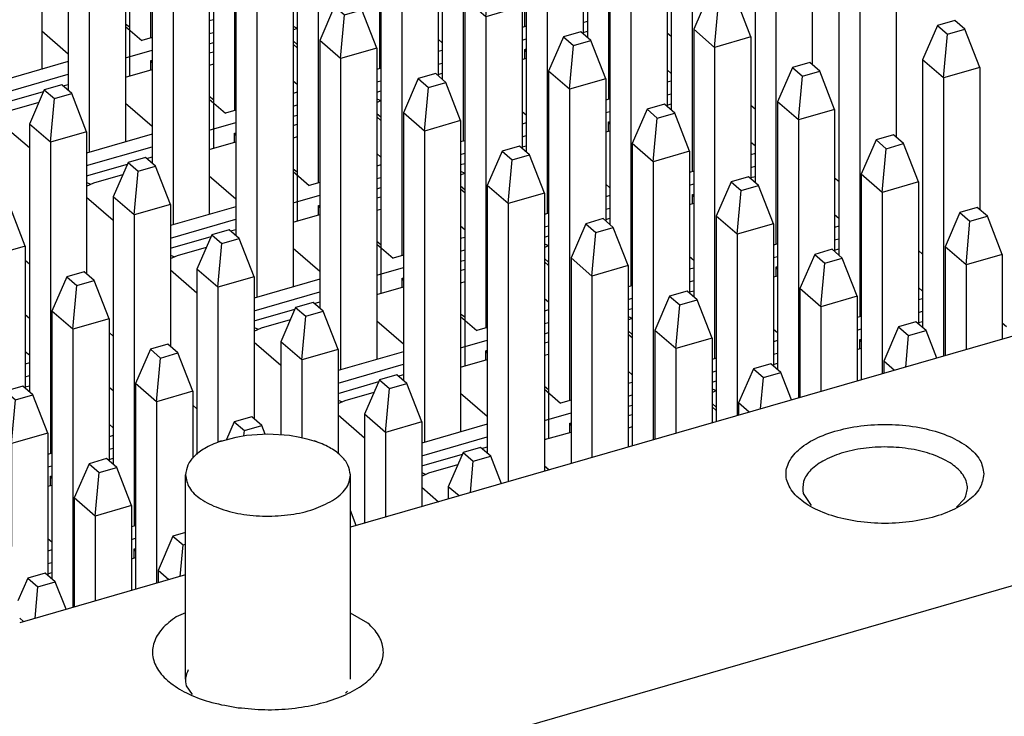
# Model space of a CAD drawing. Header units: inches. Extents: x 0 to 841, y 0 to 594.
# Tile 23 of 84: x 273 to 288, y 244 to 255. Entities that reach past the tile are written whole.
import ezdxf

# ---------------------------------------------------------------- set-up
doc = ezdxf.new("R2010")
doc.units = ezdxf.units.IN

# ---------------------------------------------------------------- blocks, each defined once
blk = doc.blocks.new('p32__62', base_point=(275.055, 246.008))
at = {"color": 7, "linetype": 'Continuous'}
for p, q in [((275.28, 246.715), (275.055, 246.195)), ((275.47, 246.769), (275.28, 246.715)), ((275.28, 246.715), (275.433, 246.583)), ((275.389, 246.105), (275.433, 246.583)), ((275.433, 246.583), (275.47, 246.593)), ((275.055, 246.195), (275.055, 246.008)), ((275.216, 246.055), (275.055, 246.195))]:
    blk.add_line(p, q, dxfattribs=at)
blk = doc.blocks.new('p31__63', base_point=(272.931, 245.42))
at = {"color": 7, "linetype": 'Continuous'}
for p, q in [((273.345, 246.156), (273.081, 246.08)), ((273.497, 246.024), (273.345, 246.156)), ((273.081, 246.08), (272.931, 245.735)), ((273.081, 246.08), (273.233, 245.948)), ((273.233, 245.948), (273.497, 246.024)), ((273.66, 245.606), (273.497, 246.024)), ((273.189, 245.47), (273.233, 245.948)), ((273.017, 245.42), (272.957, 245.472))]:
    blk.add_line(p, q, dxfattribs=at)
blk = doc.blocks.new('p30__64', base_point=(273.785, 245.642))
at = {"color": 7, "linetype": 'Continuous'}
for p, q in [((274.01, 247.814), (273.785, 247.295)), ((274.274, 247.891), (274.01, 247.814)), ((274.01, 247.814), (274.163, 247.683)), ((274.163, 247.683), (274.427, 247.759)), ((274.427, 247.759), (274.274, 247.891)), ((274.652, 247.179), (274.427, 247.759)), ((274.102, 247.02), (274.163, 247.683)), ((273.785, 247.295), (273.785, 245.642)), ((274.102, 247.02), (273.785, 247.295)), ((274.652, 247.179), (274.102, 247.02)), ((274.652, 247.179), (274.652, 245.892)), ((274.102, 247.02), (274.102, 245.733))]:
    blk.add_line(p, q, dxfattribs=at)
blk = doc.blocks.new('p28__65', base_point=(272.591, 246.123))
at = {"color": 7, "linetype": 'Continuous'}
for p, q in [((273.004, 248.991), (272.74, 248.914)), ((273.157, 248.859), (273.004, 248.991)), ((272.74, 248.914), (272.591, 248.569)), ((272.74, 248.914), (272.893, 248.782)), ((272.893, 248.782), (273.157, 248.859)), ((273.382, 248.278), (273.157, 248.859)), ((272.832, 248.12), (272.893, 248.782)), ((272.832, 248.12), (272.623, 248.301)), ((273.382, 248.278), (272.832, 248.12)), ((273.382, 248.278), (273.382, 246.123)), ((272.832, 248.12), (272.832, 246.556))]:
    blk.add_line(p, q, dxfattribs=at)
blk = doc.blocks.new('PHT-117-01-X-D', base_point=(272.591, 245.42))
for name, p in [('p28__65', (272.591, 246.123)), ('p30__64', (273.785, 245.642)), ('p32__62', (275.055, 246.008)), ('p31__63', (272.931, 245.42))]:
    blk.add_blockref(name, p)
blk = doc.blocks.new('p35__146', base_point=(261.612, 246.145))
at = {"color": 7, "linetype": 'Continuous'}
for p, q in [((261.674, 259.916), (261.612, 259.969)), ((261.674, 259.357), (261.612, 259.411)), ((262.944, 258.816), (262.882, 258.87)), ((262.944, 258.257), (262.882, 258.311)), ((264.214, 257.716), (264.152, 257.77)), ((264.214, 257.157), (264.152, 257.211)), ((265.484, 256.616), (265.422, 256.67)), ((265.484, 256.057), (265.422, 256.111)), ((266.754, 255.516), (266.692, 255.57)), ((266.754, 254.957), (266.692, 255.011)), ((268.024, 254.416), (267.962, 254.47)), ((268.024, 253.857), (267.962, 253.911)), ((269.294, 253.316), (269.232, 253.37)), ((269.294, 252.758), (269.232, 252.812)), ((270.564, 252.217), (270.502, 252.271)), ((270.564, 251.658), (270.502, 251.712)), ((271.834, 251.117), (271.772, 251.171)), ((271.834, 250.558), (271.772, 250.612)), ((273.104, 250.017), (273.042, 250.071)), ((273.104, 249.458), (273.042, 249.512)), ((273.104, 249.342), (273.042, 249.324)), ((273.042, 249.133), (273.104, 249.151)), ((273.042, 248.979), (273.104, 248.997)), ((274.374, 248.917), (274.312, 248.971)), ((274.374, 248.358), (274.312, 248.412)), ((274.374, 248.242), (274.312, 248.224)), ((274.312, 248.034), (274.374, 248.052)), ((273.444, 247.974), (273.382, 247.956)), ((273.382, 247.765), (273.444, 247.783)), ((274.312, 247.88), (274.374, 247.898)), ((273.424, 247.623), (273.444, 247.629)), ((273.424, 247.484), (273.424, 247.623)), ((273.424, 247.623), (273.444, 247.583)), ((273.382, 247.472), (273.444, 247.49)), ((274.714, 246.874), (274.652, 246.856)), ((273.444, 246.623), (273.382, 246.677)), ((274.652, 246.665), (274.714, 246.683)), ((273.444, 246.507), (273.382, 246.489)), ((274.694, 246.524), (274.714, 246.529)), ((274.694, 246.524), (274.714, 246.483)), ((274.694, 246.384), (274.694, 246.524)), ((273.382, 246.299), (273.444, 246.317)), ((274.652, 246.372), (274.714, 246.39)), ((273.382, 246.145), (273.444, 246.163))]:
    blk.add_line(p, q, dxfattribs=at)
blk = doc.blocks.new('p22__157', base_point=(273.104, 247.967))
at = {"color": 7, "linetype": 'Continuous'}
for p, q in [((273.33, 253.484), (273.104, 252.964)), ((273.594, 253.56), (273.33, 253.484)), ((273.33, 253.484), (273.482, 253.352)), ((273.482, 253.352), (273.746, 253.428)), ((273.746, 253.428), (273.594, 253.56)), ((273.972, 252.848), (273.746, 253.428)), ((273.422, 252.689), (273.482, 253.352)), ((273.104, 252.964), (273.104, 248.904)), ((273.422, 252.689), (273.104, 252.964)), ((273.972, 252.848), (273.422, 252.689)), ((273.972, 252.848), (273.972, 250.693)), ((273.422, 252.689), (273.422, 247.967))]:
    blk.add_line(p, q, dxfattribs=at)
blk = doc.blocks.new('p23__158', base_point=(272.174, 248.958))
at = {"color": 7, "linetype": 'Continuous'}
for p, q in [((272.664, 251.825), (272.4, 251.749)), ((272.816, 251.693), (272.664, 251.825)), ((272.4, 251.749), (272.174, 251.229)), ((272.4, 251.749), (272.552, 251.617)), ((272.552, 251.617), (272.816, 251.693)), ((273.042, 251.113), (272.816, 251.693)), ((272.492, 250.954), (272.552, 251.617)), ((272.174, 251.229), (272.174, 250.196)), ((272.492, 250.954), (272.174, 251.229)), ((273.042, 251.113), (272.492, 250.954)), ((273.042, 251.113), (273.042, 248.958)), ((272.492, 250.954), (272.492, 249.391))]:
    blk.add_line(p, q, dxfattribs=at)
blk = doc.blocks.new('p31__159', base_point=(277.97, 246.876))
at = {"color": 7, "linetype": 'Continuous'}
blk.add_line((278.059, 246.876), (277.97, 247.106), dxfattribs=at)
blk = doc.blocks.new('p32__160', base_point=(279.454, 247.278))
at = {"color": 7, "linetype": 'Continuous'}
for p, q in [((279.944, 248.061), (279.68, 247.985)), ((280.096, 247.929), (279.944, 248.061)), ((279.68, 247.985), (279.454, 247.465)), ((279.68, 247.985), (279.832, 247.853)), ((279.832, 247.853), (280.096, 247.929)), ((280.259, 247.511), (280.096, 247.929)), ((279.789, 247.375), (279.832, 247.853)), ((279.454, 247.465), (279.454, 247.278)), ((279.616, 247.325), (279.454, 247.465))]:
    blk.add_line(p, q, dxfattribs=at)
blk = doc.blocks.new('p30__161', base_point=(278.184, 246.912))
at = {"color": 7, "linetype": 'Continuous'}
for p, q in [((278.674, 249.161), (278.41, 249.084)), ((278.826, 249.029), (278.674, 249.161)), ((278.41, 249.084), (278.184, 248.565)), ((278.41, 249.084), (278.562, 248.953)), ((278.502, 248.29), (278.562, 248.953)), ((278.562, 248.953), (278.826, 249.029)), ((279.052, 248.449), (278.826, 249.029)), ((278.184, 248.565), (278.184, 246.912)), ((278.502, 248.29), (278.184, 248.565)), ((279.052, 248.449), (278.502, 248.29)), ((279.052, 248.449), (279.052, 247.162)), ((278.502, 248.29), (278.502, 247.003))]:
    blk.add_line(p, q, dxfattribs=at)
blk = doc.blocks.new('p28__162', base_point=(276.914, 247.971))
at = {"color": 7, "linetype": 'Continuous'}
for p, q in [((277.14, 250.184), (276.914, 249.665)), ((277.404, 250.261), (277.14, 250.184)), ((277.14, 250.184), (277.292, 250.052)), ((277.556, 250.129), (277.404, 250.261)), ((277.232, 249.39), (277.292, 250.052)), ((277.292, 250.052), (277.556, 250.129)), ((277.782, 249.548), (277.556, 250.129)), ((276.914, 249.665), (276.914, 248.254)), ((277.232, 249.39), (276.914, 249.665)), ((277.782, 249.548), (277.232, 249.39)), ((277.782, 249.548), (277.782, 247.971)), ((277.232, 249.39), (277.232, 248.21))]:
    blk.add_line(p, q, dxfattribs=at)
blk = doc.blocks.new('p26__163', base_point=(275.644, 247.952))
at = {"color": 7, "linetype": 'Continuous'}
for p, q in [((276.134, 251.36), (275.87, 251.284)), ((276.286, 251.228), (276.134, 251.36)), ((275.87, 251.284), (275.644, 250.764)), ((275.87, 251.284), (276.022, 251.152)), ((276.022, 251.152), (276.286, 251.228)), ((276.512, 250.648), (276.286, 251.228)), ((275.962, 250.49), (276.022, 251.152)), ((275.644, 250.764), (275.644, 247.952)), ((275.962, 250.49), (275.644, 250.764)), ((276.512, 250.648), (275.962, 250.49)), ((276.512, 250.648), (276.512, 248.493)), ((275.962, 250.49), (275.962, 248.136))]:
    blk.add_line(p, q, dxfattribs=at)
blk = doc.blocks.new('p24__164', base_point=(274.374, 246.867))
at = {"color": 7, "linetype": 'Continuous'}
for p, q in [((274.6, 252.384), (274.374, 251.864)), ((274.864, 252.46), (274.6, 252.384)), ((274.6, 252.384), (274.752, 252.252)), ((275.016, 252.328), (274.864, 252.46)), ((274.692, 251.589), (274.752, 252.252)), ((274.752, 252.252), (275.016, 252.328)), ((275.242, 251.748), (275.016, 252.328)), ((274.374, 251.864), (274.374, 247.804)), ((274.692, 251.589), (274.374, 251.864)), ((275.242, 251.748), (274.692, 251.589)), ((275.242, 251.748), (275.242, 249.593)), ((274.692, 251.589), (274.692, 246.867))]:
    blk.add_line(p, q, dxfattribs=at)
blk = doc.blocks.new('p29__165', base_point=(276.093, 248.18))
at = {"color": 7, "linetype": 'Continuous'}
for p, q in [((276.474, 248.526), (276.21, 248.449)), ((276.626, 248.394), (276.474, 248.526)), ((276.21, 248.449), (276.093, 248.18)), ((276.21, 248.449), (276.362, 248.318)), ((276.362, 248.318), (276.626, 248.394)), ((276.677, 248.264), (276.626, 248.394)), ((276.355, 248.239), (276.362, 248.318))]:
    blk.add_line(p, q, dxfattribs=at)
blk = doc.blocks.new('p27__166', base_point=(274.714, 245.91))
at = {"color": 7, "linetype": 'Continuous'}
for p, q in [((274.94, 249.549), (274.714, 249.03)), ((275.204, 249.626), (274.94, 249.549)), ((274.94, 249.549), (275.092, 249.417)), ((275.356, 249.494), (275.204, 249.626)), ((275.032, 248.755), (275.092, 249.417)), ((275.092, 249.417), (275.356, 249.494)), ((275.582, 248.913), (275.356, 249.494)), ((274.714, 249.03), (274.714, 245.91)), ((275.032, 248.755), (274.714, 249.03)), ((275.582, 248.913), (275.032, 248.755)), ((275.582, 248.913), (275.582, 247.896)), ((275.032, 248.755), (275.032, 246.002))]:
    blk.add_line(p, q, dxfattribs=at)
blk = doc.blocks.new('p25__167', base_point=(273.444, 245.635))
at = {"color": 7, "linetype": 'Continuous'}
for p, q in [((273.67, 250.649), (273.444, 250.129)), ((273.934, 250.725), (273.67, 250.649)), ((273.67, 250.649), (273.822, 250.517)), ((273.822, 250.517), (274.086, 250.593)), ((274.086, 250.593), (273.934, 250.725)), ((274.312, 250.013), (274.086, 250.593)), ((273.762, 249.855), (273.822, 250.517)), ((273.444, 250.129), (273.444, 246.069)), ((273.762, 249.855), (273.444, 250.129)), ((274.312, 250.013), (273.762, 249.855)), ((274.312, 250.013), (274.312, 247.858)), ((273.762, 249.855), (273.762, 245.635))]:
    blk.add_line(p, q, dxfattribs=at)
blk = doc.blocks.new('PHT-117-01-X-D_1', base_point=(258.204, 245.635))
for name, p in [('p35__146', (261.612, 246.145)), ('p22__157', (273.104, 247.967)), ('p24__164', (274.374, 246.867)), ('p23__158', (272.174, 248.958)), ('p26__163', (275.644, 247.952)), ('p25__167', (273.444, 245.635)), ('p28__162', (276.914, 247.971)), ('p27__166', (274.714, 245.91)), ('p30__161', (278.184, 246.912)), ('p29__165', (276.093, 248.18)), ('p32__160', (279.454, 247.278)), ('p31__159', (277.97, 246.876))]:
    blk.add_blockref(name, p)
blk = doc.blocks.new('p17__168', base_point=(274.964, 251.437))
at = {"color": 7, "linetype": 'Continuous'}
for p, q in [((275.453, 257.03), (275.189, 256.954)), ((275.605, 256.898), (275.453, 257.03)), ((275.189, 256.954), (274.964, 256.434)), ((275.189, 256.954), (275.342, 256.822)), ((275.342, 256.822), (275.605, 256.898)), ((275.831, 256.318), (275.605, 256.898)), ((275.281, 256.159), (275.342, 256.822)), ((274.964, 256.434), (274.964, 252.374)), ((275.281, 256.159), (274.964, 256.434)), ((275.831, 256.318), (275.281, 256.159)), ((275.831, 256.318), (275.831, 251.596)), ((275.281, 256.159), (275.281, 251.437))]:
    blk.add_line(p, q, dxfattribs=at)
blk = doc.blocks.new('p16__169', base_point=(275.893, 252.596))
at = {"color": 7, "linetype": 'Continuous'}
for p, q in [((276.119, 258.688), (275.893, 258.169)), ((276.383, 258.765), (276.119, 258.688)), ((276.119, 258.688), (276.271, 258.556)), ((276.535, 258.633), (276.383, 258.765)), ((276.211, 257.894), (276.271, 258.556)), ((276.271, 258.556), (276.535, 258.633)), ((276.761, 258.053), (276.535, 258.633)), ((275.893, 258.169), (275.893, 252.596)), ((276.211, 257.894), (275.893, 258.169)), ((276.761, 258.053), (276.211, 257.894)), ((276.761, 258.053), (276.761, 255.897)), ((276.211, 257.894), (276.211, 253.172))]:
    blk.add_line(p, q, dxfattribs=at)
blk = doc.blocks.new('p15__170', base_point=(273.694, 252.537))
at = {"color": 7, "linetype": 'Continuous'}
for p, q in [((273.919, 258.053), (273.694, 257.534)), ((274.183, 258.13), (273.919, 258.053)), ((273.919, 258.053), (274.072, 257.921)), ((274.335, 257.998), (274.183, 258.13)), ((274.011, 257.259), (274.072, 257.921)), ((274.072, 257.921), (274.335, 257.998)), ((274.561, 257.418), (274.335, 257.998)), ((273.694, 257.534), (273.694, 253.474)), ((274.011, 257.259), (273.694, 257.534)), ((274.561, 257.418), (274.011, 257.259)), ((274.561, 257.418), (274.561, 252.695)), ((274.011, 257.259), (274.011, 252.537))]:
    blk.add_line(p, q, dxfattribs=at)
blk = doc.blocks.new('p14__171', base_point=(274.623, 253.696))
at = {"color": 7, "linetype": 'Continuous'}
for p, q in [((275.113, 259.865), (274.849, 259.788)), ((275.265, 259.733), (275.113, 259.865)), ((274.849, 259.788), (274.623, 259.269)), ((274.849, 259.788), (275.001, 259.656)), ((275.001, 259.656), (275.265, 259.733)), ((275.491, 259.152), (275.265, 259.733)), ((274.941, 258.994), (275.001, 259.656)), ((274.623, 259.269), (274.623, 253.696)), ((274.941, 258.994), (274.623, 259.269)), ((275.491, 259.152), (274.941, 258.994)), ((275.491, 259.152), (275.491, 256.997)), ((274.941, 258.994), (274.941, 254.272))]:
    blk.add_line(p, q, dxfattribs=at)
blk = doc.blocks.new('p13__172', base_point=(272.424, 253.637))
at = {"color": 7, "linetype": 'Continuous'}
for p, q in [((272.649, 259.153), (272.424, 258.634)), ((272.913, 259.23), (272.649, 259.153)), ((272.649, 259.153), (272.802, 259.021)), ((272.802, 259.021), (273.065, 259.098)), ((273.065, 259.098), (272.913, 259.23)), ((273.291, 258.517), (273.065, 259.098)), ((272.741, 258.359), (272.802, 259.021)), ((272.424, 258.634), (272.424, 254.573)), ((272.741, 258.359), (272.424, 258.634)), ((273.291, 258.517), (272.741, 258.359)), ((273.291, 258.517), (273.291, 253.795)), ((272.741, 258.359), (272.741, 253.637))]:
    blk.add_line(p, q, dxfattribs=at)
blk = doc.blocks.new('p35__185', base_point=(263.812, 247.236))
at = {"color": 7, "linetype": 'Continuous'}
for p, q in [((274.561, 254.488), (274.623, 254.44)), ((275.893, 254.547), (275.831, 254.529)), ((273.694, 254.028), (273.291, 254.376)), ((274.561, 254.445), (274.806, 254.233)), ((275.831, 254.338), (275.893, 254.356)), ((274.964, 254.278), (274.806, 254.233)), ((275.831, 254.184), (275.893, 254.202)), ((277.163, 254.122), (277.101, 254.176)), ((274.561, 253.971), (274.964, 254.088)), ((275.831, 254.045), (275.893, 254.063)), ((273.694, 253.912), (272.702, 253.625)), ((274.944, 253.928), (274.964, 253.934)), ((274.944, 253.788), (274.944, 253.928)), ((274.944, 253.928), (274.964, 253.887)), ((275.893, 253.872), (275.831, 253.854)), ((272.702, 253.435), (273.694, 253.721)), ((274.561, 253.678), (274.964, 253.794)), ((277.163, 253.563), (277.101, 253.617)), ((272.702, 253.281), (273.319, 253.459)), ((273.613, 253.544), (273.694, 253.567)), ((277.163, 253.447), (277.101, 253.429)), ((272.811, 253.173), (273.25, 253.299)), ((274.964, 252.928), (274.561, 253.276)), ((275.831, 253.388), (275.893, 253.34)), ((275.831, 253.345), (276.076, 253.133)), ((276.234, 253.178), (276.076, 253.133)), ((277.101, 253.238), (277.163, 253.256)), ((275.831, 252.871), (276.234, 252.988)), ((277.101, 253.084), (277.163, 253.102)), ((278.433, 253.022), (278.371, 253.076)), ((272.702, 252.956), (273.104, 252.608)), ((276.214, 252.828), (276.234, 252.834)), ((276.214, 252.689), (276.214, 252.828)), ((276.214, 252.828), (276.234, 252.788)), ((277.101, 252.945), (277.163, 252.963)), ((274.964, 252.812), (273.972, 252.525)), ((275.831, 252.578), (276.234, 252.694)), ((277.163, 252.772), (277.101, 252.754)), ((273.972, 252.335), (274.964, 252.621)), ((274.883, 252.444), (274.964, 252.467)), ((278.433, 252.463), (278.371, 252.517)), ((273.972, 252.181), (274.589, 252.359)), ((277.101, 252.288), (277.163, 252.241)), ((277.101, 252.245), (277.346, 252.033)), ((278.433, 252.347), (278.371, 252.329)), ((273.972, 252.079), (274.034, 252.052)), ((274.081, 252.073), (274.52, 252.2)), ((276.234, 251.828), (275.831, 252.177)), ((277.504, 252.078), (277.346, 252.033)), ((278.371, 252.138), (278.433, 252.156)), ((273.972, 252.025), (274.081, 252.073)), ((278.371, 251.984), (278.433, 252.002)), ((279.703, 251.922), (279.641, 251.976)), ((273.972, 251.856), (274.374, 251.508)), ((277.101, 251.772), (277.504, 251.888)), ((278.371, 251.845), (278.433, 251.863)), ((276.234, 251.712), (275.242, 251.425)), ((277.484, 251.728), (277.504, 251.734)), ((277.484, 251.728), (277.504, 251.688)), ((277.484, 251.589), (277.484, 251.728)), ((278.433, 251.672), (278.371, 251.654)), ((275.242, 251.235), (276.234, 251.521)), ((277.101, 251.478), (277.504, 251.595)), ((276.153, 251.344), (276.234, 251.367)), ((279.703, 251.363), (279.641, 251.417)), ((275.242, 251.081), (275.859, 251.259)), ((278.371, 251.189), (278.433, 251.141)), ((279.703, 251.247), (279.641, 251.229)), ((275.351, 250.973), (275.79, 251.1)), ((277.504, 250.728), (277.101, 251.077)), ((278.371, 251.145), (278.616, 250.933)), ((279.641, 251.038), (279.703, 251.056)), ((273.042, 250.902), (273.104, 250.848)), ((275.242, 250.979), (275.304, 250.953)), ((275.242, 250.925), (275.351, 250.973)), ((278.774, 250.979), (278.616, 250.933)), ((279.641, 250.884), (279.703, 250.902)), ((275.242, 250.757), (275.644, 250.408)), ((278.371, 250.672), (278.774, 250.788)), ((279.641, 250.745), (279.703, 250.763)), ((280.973, 250.822), (280.911, 250.876)), ((277.504, 250.612), (276.512, 250.326)), ((278.754, 250.628), (278.774, 250.634)), ((278.754, 250.489), (278.754, 250.628)), ((278.754, 250.628), (278.774, 250.588)), ((278.371, 250.378), (278.774, 250.495)), ((279.703, 250.572), (279.641, 250.554)), ((276.512, 250.135), (277.504, 250.421)), ((280.973, 250.263), (280.911, 250.317)), ((276.512, 249.981), (277.129, 250.159)), ((277.423, 250.244), (277.504, 250.267)), ((280.973, 250.147), (280.911, 250.129)), ((276.621, 249.873), (277.06, 250)), ((279.641, 250.089), (279.703, 250.041)), ((279.641, 250.045), (279.886, 249.833)), ((276.512, 249.879), (276.574, 249.853)), ((276.512, 249.825), (276.621, 249.873)), ((278.774, 249.628), (278.371, 249.977)), ((280.044, 249.879), (279.886, 249.833)), ((280.911, 249.939), (280.973, 249.957)), ((274.312, 249.802), (274.374, 249.748)), ((280.911, 249.785), (280.973, 249.803)), ((282.243, 249.722), (282.181, 249.776)), ((276.512, 249.657), (276.914, 249.308)), ((279.641, 249.572), (280.044, 249.688)), ((280.911, 249.645), (280.973, 249.663)), ((278.774, 249.512), (277.782, 249.226)), ((279.641, 249.279), (280.044, 249.395)), ((280.024, 249.528), (280.044, 249.534)), ((280.024, 249.389), (280.024, 249.528)), ((280.024, 249.528), (280.044, 249.488)), ((280.973, 249.473), (280.911, 249.455)), ((277.782, 249.035), (278.774, 249.322)), ((278.693, 249.144), (278.774, 249.168)), ((282.243, 249.163), (282.181, 249.217)), ((277.782, 248.881), (278.399, 249.059)), ((280.911, 248.989), (280.973, 248.941)), ((280.911, 248.946), (281.156, 248.733)), ((282.243, 249.047), (282.181, 249.029)), ((277.891, 248.773), (278.33, 248.9)), ((280.044, 248.528), (279.641, 248.877)), ((282.181, 248.839), (282.243, 248.857)), ((275.582, 248.702), (275.644, 248.648)), ((277.782, 248.779), (277.844, 248.753)), ((277.782, 248.725), (277.891, 248.773)), ((281.314, 248.779), (281.156, 248.733)), ((282.181, 248.685), (282.243, 248.703)), ((283.513, 248.622), (283.451, 248.676)), ((277.782, 248.557), (278.184, 248.208)), ((280.911, 248.472), (281.314, 248.588)), ((282.181, 248.545), (282.243, 248.563)), ((280.044, 248.412), (279.052, 248.126)), ((281.294, 248.429), (281.314, 248.434)), ((281.294, 248.429), (281.314, 248.388)), ((281.294, 248.289), (281.294, 248.429)), ((282.243, 248.373), (282.181, 248.355)), ((279.052, 247.935), (280.044, 248.222)), ((280.911, 248.179), (281.314, 248.295)), ((279.963, 248.044), (280.044, 248.068)), ((279.052, 247.781), (279.669, 247.959)), ((279.161, 247.674), (279.6, 247.8)), ((280.979, 247.719), (280.911, 247.777)), ((279.052, 247.679), (279.114, 247.653)), ((279.052, 247.625), (279.161, 247.674)), ((279.052, 247.457), (279.307, 247.236))]:
    blk.add_line(p, q, dxfattribs=at)
blk = doc.blocks.new('p18__186', base_point=(277.163, 251.496))
at = {"color": 7, "linetype": 'Continuous'}
for p, q in [((277.653, 257.665), (277.389, 257.589)), ((277.805, 257.533), (277.653, 257.665)), ((277.389, 257.589), (277.163, 257.069)), ((277.389, 257.589), (277.541, 257.457)), ((277.481, 256.794), (277.541, 257.457)), ((277.541, 257.457), (277.805, 257.533)), ((278.031, 256.953), (277.805, 257.533)), ((277.163, 257.069), (277.163, 251.496)), ((277.481, 256.794), (277.163, 257.069)), ((278.031, 256.953), (277.481, 256.794)), ((278.031, 256.953), (278.031, 254.798)), ((277.481, 256.794), (277.481, 252.072))]:
    blk.add_line(p, q, dxfattribs=at)
blk = doc.blocks.new('p19__187', base_point=(276.234, 250.337))
at = {"color": 7, "linetype": 'Continuous'}
for p, q in [((276.459, 255.854), (276.234, 255.334)), ((276.723, 255.93), (276.459, 255.854)), ((276.459, 255.854), (276.612, 255.722)), ((276.875, 255.798), (276.723, 255.93)), ((276.551, 255.059), (276.612, 255.722)), ((276.612, 255.722), (276.875, 255.798)), ((277.101, 255.218), (276.875, 255.798)), ((276.234, 255.334), (276.234, 251.274)), ((276.551, 255.059), (276.234, 255.334)), ((277.101, 255.218), (276.551, 255.059)), ((277.101, 255.218), (277.101, 250.496)), ((276.551, 255.059), (276.551, 250.337))]:
    blk.add_line(p, q, dxfattribs=at)
blk = doc.blocks.new('p29__188', base_point=(282.584, 248.182))
at = {"color": 7, "linetype": 'Continuous'}
for p, q in [((282.809, 250.354), (282.584, 249.835)), ((283.073, 250.431), (282.809, 250.354)), ((282.809, 250.354), (282.962, 250.223)), ((282.962, 250.223), (283.225, 250.299)), ((283.225, 250.299), (283.073, 250.431)), ((283.451, 249.719), (283.225, 250.299)), ((282.901, 249.56), (282.962, 250.223)), ((282.584, 249.835), (282.584, 248.182)), ((282.901, 249.56), (282.584, 249.835)), ((283.451, 249.719), (282.901, 249.56)), ((283.451, 249.719), (283.451, 248.432)), ((282.901, 249.56), (282.901, 248.273))]:
    blk.add_line(p, q, dxfattribs=at)
blk = doc.blocks.new('p27__189', base_point=(281.314, 247.815))
at = {"color": 7, "linetype": 'Continuous'}
for p, q in [((281.803, 251.531), (281.539, 251.454)), ((281.955, 251.399), (281.803, 251.531)), ((281.539, 251.454), (281.314, 250.935)), ((281.539, 251.454), (281.692, 251.322)), ((281.692, 251.322), (281.955, 251.399)), ((282.181, 250.818), (281.955, 251.399)), ((281.631, 250.66), (281.692, 251.322)), ((281.314, 250.935), (281.314, 247.815)), ((281.631, 250.66), (281.314, 250.935)), ((282.181, 250.818), (281.631, 250.66)), ((282.181, 250.818), (282.181, 248.066)), ((281.631, 250.66), (281.631, 247.907))]:
    blk.add_line(p, q, dxfattribs=at)
blk = doc.blocks.new('p25__190', base_point=(280.044, 247.54))
at = {"color": 7, "linetype": 'Continuous'}
for p, q in [((280.269, 252.554), (280.044, 252.034)), ((280.533, 252.63), (280.269, 252.554)), ((280.269, 252.554), (280.422, 252.422)), ((280.685, 252.498), (280.533, 252.63)), ((280.361, 251.76), (280.422, 252.422)), ((280.422, 252.422), (280.685, 252.498)), ((280.911, 251.918), (280.685, 252.498)), ((280.044, 252.034), (280.044, 247.974)), ((280.361, 251.76), (280.044, 252.034)), ((280.911, 251.918), (280.361, 251.76)), ((280.911, 251.918), (280.911, 247.699)), ((280.361, 251.76), (280.361, 247.54))]:
    blk.add_line(p, q, dxfattribs=at)
blk = doc.blocks.new('p23__191', base_point=(278.774, 248.137))
at = {"color": 7, "linetype": 'Continuous'}
for p, q in [((279.263, 253.73), (278.999, 253.654)), ((279.415, 253.598), (279.263, 253.73)), ((278.999, 253.654), (278.774, 253.134)), ((278.999, 253.654), (279.152, 253.522)), ((279.152, 253.522), (279.415, 253.598)), ((279.641, 253.018), (279.415, 253.598)), ((279.091, 252.859), (279.152, 253.522)), ((278.774, 253.134), (278.774, 249.074)), ((279.091, 252.859), (278.774, 253.134)), ((279.641, 253.018), (279.091, 252.859)), ((279.641, 253.018), (279.641, 248.296)), ((279.091, 252.859), (279.091, 248.137))]:
    blk.add_line(p, q, dxfattribs=at)
blk = doc.blocks.new('p21__192', base_point=(277.504, 249.237))
at = {"color": 7, "linetype": 'Continuous'}
for p, q in [((277.993, 254.83), (277.729, 254.754)), ((278.145, 254.698), (277.993, 254.83)), ((277.729, 254.754), (277.504, 254.234)), ((277.729, 254.754), (277.882, 254.622)), ((277.821, 253.959), (277.882, 254.622)), ((277.882, 254.622), (278.145, 254.698)), ((278.371, 254.118), (278.145, 254.698)), ((277.504, 254.234), (277.504, 250.174)), ((277.821, 253.959), (277.504, 254.234)), ((278.371, 254.118), (277.821, 253.959)), ((278.371, 254.118), (278.371, 249.396)), ((277.821, 253.959), (277.821, 249.237))]:
    blk.add_line(p, q, dxfattribs=at)
blk = doc.blocks.new('p22__193', base_point=(279.703, 249.297))
at = {"color": 7, "linetype": 'Continuous'}
for p, q in [((279.929, 255.389), (279.703, 254.869)), ((280.193, 255.465), (279.929, 255.389)), ((279.929, 255.389), (280.081, 255.257)), ((280.345, 255.333), (280.193, 255.465)), ((280.021, 254.594), (280.081, 255.257)), ((280.081, 255.257), (280.345, 255.333)), ((280.571, 254.753), (280.345, 255.333)), ((279.703, 254.869), (279.703, 249.297)), ((280.021, 254.594), (279.703, 254.869)), ((280.571, 254.753), (280.021, 254.594)), ((280.571, 254.753), (280.571, 252.598)), ((280.021, 254.594), (280.021, 249.872))]:
    blk.add_line(p, q, dxfattribs=at)
blk = doc.blocks.new('p20__194', base_point=(278.433, 250.396))
at = {"color": 7, "linetype": 'Continuous'}
for p, q in [((278.923, 256.565), (278.659, 256.489)), ((279.075, 256.433), (278.923, 256.565)), ((278.659, 256.489), (278.433, 255.969)), ((278.659, 256.489), (278.811, 256.357)), ((278.811, 256.357), (279.075, 256.433)), ((279.301, 255.853), (279.075, 256.433)), ((278.751, 255.694), (278.811, 256.357)), ((278.433, 255.969), (278.433, 250.396)), ((278.751, 255.694), (278.433, 255.969)), ((279.301, 255.853), (278.751, 255.694)), ((279.301, 255.853), (279.301, 253.698)), ((278.751, 255.694), (278.751, 250.972))]:
    blk.add_line(p, q, dxfattribs=at)
blk = doc.blocks.new('p24__195', base_point=(280.973, 248.197))
at = {"color": 7, "linetype": 'Continuous'}
for p, q in [((281.463, 254.365), (281.199, 254.289)), ((281.615, 254.233), (281.463, 254.365)), ((281.199, 254.289), (280.973, 253.769)), ((281.199, 254.289), (281.351, 254.157)), ((281.351, 254.157), (281.615, 254.233)), ((281.841, 253.653), (281.615, 254.233)), ((281.291, 253.494), (281.351, 254.157)), ((280.973, 253.769), (280.973, 248.197)), ((281.291, 253.494), (280.973, 253.769)), ((281.841, 253.653), (281.291, 253.494)), ((281.841, 253.653), (281.841, 251.498)), ((281.291, 253.494), (281.291, 248.772))]:
    blk.add_line(p, q, dxfattribs=at)
blk = doc.blocks.new('p26__196', base_point=(282.243, 248.084))
at = {"color": 7, "linetype": 'Continuous'}
for p, q in [((282.469, 253.189), (282.243, 252.669)), ((282.733, 253.265), (282.469, 253.189)), ((282.469, 253.189), (282.621, 253.057)), ((282.621, 253.057), (282.885, 253.133)), ((282.885, 253.133), (282.733, 253.265)), ((283.111, 252.553), (282.885, 253.133)), ((282.561, 252.395), (282.621, 253.057)), ((282.243, 252.669), (282.243, 248.084)), ((282.561, 252.395), (282.243, 252.669)), ((283.111, 252.553), (282.561, 252.395)), ((283.111, 252.553), (283.111, 250.398)), ((282.561, 252.395), (282.561, 248.175))]:
    blk.add_line(p, q, dxfattribs=at)
blk = doc.blocks.new('p28__197', base_point=(283.513, 248.45))
at = {"color": 7, "linetype": 'Continuous'}
for p, q in [((283.739, 252.089), (283.513, 251.57)), ((284.003, 252.166), (283.739, 252.089)), ((283.739, 252.089), (283.891, 251.957)), ((284.155, 252.034), (284.003, 252.166)), ((283.831, 251.295), (283.891, 251.957)), ((283.891, 251.957), (284.155, 252.034)), ((284.381, 251.453), (284.155, 252.034)), ((283.513, 251.57), (283.513, 248.45)), ((283.831, 251.295), (283.513, 251.57)), ((284.381, 251.453), (283.831, 251.295)), ((284.381, 251.453), (284.381, 249.298)), ((283.831, 251.295), (283.831, 248.542))]:
    blk.add_line(p, q, dxfattribs=at)
blk = doc.blocks.new('p31__198', base_point=(283.854, 248.548))
at = {"color": 7, "linetype": 'Continuous'}
for p, q in [((284.079, 249.255), (283.854, 248.735)), ((284.343, 249.331), (284.079, 249.255)), ((284.079, 249.255), (284.232, 249.123)), ((284.495, 249.199), (284.343, 249.331)), ((284.188, 248.645), (284.232, 249.123)), ((284.232, 249.123), (284.495, 249.199)), ((284.658, 248.781), (284.495, 249.199)), ((283.854, 248.735), (283.854, 248.548)), ((284.015, 248.595), (283.854, 248.735))]:
    blk.add_line(p, q, dxfattribs=at)
blk = doc.blocks.new('p30__199', base_point=(284.783, 248.817))
at = {"color": 7, "linetype": 'Continuous'}
for p, q in [((285.273, 251.066), (285.009, 250.989)), ((285.425, 250.934), (285.273, 251.066)), ((285.009, 250.989), (284.783, 250.47)), ((285.009, 250.989), (285.161, 250.858)), ((285.161, 250.858), (285.425, 250.934)), ((285.651, 250.354), (285.425, 250.934)), ((285.101, 250.195), (285.161, 250.858)), ((284.783, 250.47), (284.783, 248.817)), ((285.101, 250.195), (284.783, 250.47)), ((285.651, 250.354), (285.101, 250.195)), ((285.651, 250.354), (285.651, 249.067)), ((285.101, 250.195), (285.101, 248.908))]:
    blk.add_line(p, q, dxfattribs=at)
blk = doc.blocks.new('p32__200', base_point=(286.053, 249.183))
at = {"color": 7, "linetype": 'Continuous'}
for p, q in [((286.279, 249.89), (286.053, 249.37)), ((286.543, 249.966), (286.279, 249.89)), ((286.279, 249.89), (286.431, 249.758)), ((286.695, 249.834), (286.543, 249.966)), ((286.388, 249.28), (286.431, 249.758)), ((286.431, 249.758), (286.695, 249.834)), ((286.858, 249.416), (286.695, 249.834)), ((286.053, 249.37), (286.053, 249.183)), ((286.215, 249.23), (286.053, 249.37))]:
    blk.add_line(p, q, dxfattribs=at)
blk = doc.blocks.new('PHT-117-01-X-D_2', base_point=(263.812, 247.236))
for name, p in [('p35__185', (263.812, 247.236)), ('p14__171', (274.623, 253.696)), ('p13__172', (272.424, 253.637)), ('p16__169', (275.893, 252.596)), ('p15__170', (273.694, 252.537)), ('p18__186', (277.163, 251.496)), ('p17__168', (274.964, 251.437)), ('p20__194', (278.433, 250.396)), ('p19__187', (276.234, 250.337)), ('p22__193', (279.703, 249.297)), ('p21__192', (277.504, 249.237)), ('p24__195', (280.973, 248.197)), ('p23__191', (278.774, 248.137)), ('p26__196', (282.243, 248.084)), ('p25__190', (280.044, 247.54)), ('p28__197', (283.513, 248.45)), ('p27__189', (281.314, 247.815)), ('p30__199', (284.783, 248.817)), ('p29__188', (282.584, 248.182)), ('p32__200', (286.053, 249.183)), ('p31__198', (283.854, 248.548))]:
    blk.add_blockref(name, p)
blk = doc.blocks.new('p35__201', base_point=(268.211, 248.673))
at = {"color": 7, "linetype": 'Continuous'}
for p, q in [((281.5, 254.508), (281.563, 254.526)), ((277.101, 254.448), (277.163, 254.422)), ((277.101, 254.394), (277.163, 254.422)), ((280.633, 254.448), (280.571, 254.43)), ((281.5, 254.354), (281.563, 254.372)), ((282.833, 254.292), (282.77, 254.346)), ((277.101, 254.226), (277.163, 254.172)), ((279.363, 254.198), (279.301, 254.252)), ((280.571, 254.24), (280.633, 254.258)), ((279.363, 254.082), (279.301, 254.064)), ((280.613, 254.098), (280.633, 254.104)), ((280.613, 253.959), (280.613, 254.098)), ((280.613, 254.098), (280.633, 254.058)), ((279.301, 253.873), (279.363, 253.891)), ((280.571, 253.946), (280.633, 253.964)), ((278.433, 253.813), (278.371, 253.795)), ((279.301, 253.719), (279.363, 253.737)), ((282.833, 253.733), (282.77, 253.787)), ((278.371, 253.605), (278.433, 253.623)), ((282.833, 253.617), (282.77, 253.599)), ((278.371, 253.451), (278.433, 253.469)), ((282.77, 253.408), (282.833, 253.426)), ((278.371, 253.349), (278.433, 253.323)), ((278.371, 253.295), (278.433, 253.323)), ((281.903, 253.348), (281.841, 253.33)), ((282.77, 253.254), (282.833, 253.272)), ((278.371, 253.126), (278.433, 253.073)), ((280.633, 253.098), (280.571, 253.152)), ((281.841, 253.14), (281.903, 253.158)), ((284.103, 253.192), (284.04, 253.246)), ((280.633, 252.982), (280.571, 252.964)), ((281.883, 252.998), (281.903, 253.004)), ((281.883, 252.998), (281.903, 252.958)), ((281.883, 252.859), (281.883, 252.998)), ((281.841, 252.847), (281.903, 252.865)), ((279.703, 252.713), (279.641, 252.695)), ((280.571, 252.773), (280.633, 252.791)), ((284.103, 252.633), (284.04, 252.687)), ((280.571, 252.619), (280.633, 252.637)), ((279.641, 252.505), (279.703, 252.523)), ((284.103, 252.517), (284.04, 252.499)), ((279.641, 252.351), (279.703, 252.369)), ((279.641, 252.249), (279.703, 252.222)), ((283.173, 252.249), (283.111, 252.231)), ((284.04, 252.308), (284.103, 252.326)), ((279.641, 252.195), (279.703, 252.222)), ((284.04, 252.154), (284.103, 252.172)), ((285.373, 252.092), (285.31, 252.146)), ((279.641, 252.027), (279.703, 251.973)), ((281.903, 251.998), (281.841, 252.052)), ((283.111, 252.04), (283.173, 252.058)), ((281.903, 251.882), (281.841, 251.864)), ((283.153, 251.898), (283.173, 251.904)), ((283.153, 251.759), (283.153, 251.898)), ((283.153, 251.898), (283.173, 251.858)), ((281.841, 251.673), (281.903, 251.691)), ((283.111, 251.747), (283.173, 251.765)), ((280.973, 251.614), (280.911, 251.596)), ((281.841, 251.519), (281.903, 251.537)), ((285.373, 251.533), (285.31, 251.587)), ((280.911, 251.405), (280.973, 251.423)), ((285.373, 251.417), (285.31, 251.399)), ((280.911, 251.251), (280.973, 251.269)), ((285.31, 251.209), (285.373, 251.227)), ((280.911, 251.149), (280.973, 251.122)), ((280.911, 251.095), (280.973, 251.122)), ((284.443, 251.149), (284.381, 251.131)), ((285.31, 251.055), (285.373, 251.073)), ((286.643, 250.992), (286.58, 251.046)), ((280.911, 250.927), (280.973, 250.873)), ((283.173, 250.898), (283.111, 250.952)), ((284.381, 250.94), (284.443, 250.958)), ((283.173, 250.782), (283.111, 250.764)), ((284.423, 250.798), (284.443, 250.804)), ((284.423, 250.659), (284.423, 250.798)), ((284.423, 250.798), (284.443, 250.758)), ((283.111, 250.574), (283.173, 250.592)), ((284.381, 250.647), (284.443, 250.665)), ((282.243, 250.514), (282.181, 250.496)), ((283.111, 250.42), (283.173, 250.438)), ((286.643, 250.433), (286.58, 250.487)), ((282.181, 250.305), (282.243, 250.323)), ((286.643, 250.317), (286.58, 250.299)), ((282.181, 250.151), (282.243, 250.169)), ((282.181, 250.049), (282.243, 250.023)), ((282.181, 249.995), (282.243, 250.023)), ((285.713, 250.049), (285.651, 250.031)), ((286.58, 250.109), (286.643, 250.127)), ((284.443, 249.798), (284.381, 249.852)), ((285.651, 249.84), (285.713, 249.858)), ((286.58, 249.955), (286.643, 249.973)), ((287.913, 249.892), (287.85, 249.946)), ((282.181, 249.827), (282.243, 249.773)), ((285.693, 249.699), (285.713, 249.704)), ((285.693, 249.699), (285.713, 249.658)), ((285.693, 249.559), (285.693, 249.699)), ((284.443, 249.682), (284.381, 249.664)), ((285.651, 249.547), (285.713, 249.565)), ((283.513, 249.414), (283.451, 249.396)), ((284.381, 249.474), (284.443, 249.492)), ((284.381, 249.32), (284.443, 249.338)), ((283.451, 249.205), (283.513, 249.223)), ((283.451, 249.051), (283.513, 249.069)), ((283.451, 248.949), (283.513, 248.923)), ((283.451, 248.895), (283.513, 248.923)), ((283.451, 248.727), (283.513, 248.673))]:
    blk.add_line(p, q, dxfattribs=at)
blk = doc.blocks.new('p15__216', base_point=(278.093, 253.807))
at = {"color": 7, "linetype": 'Continuous'}
for p, q in [((278.582, 259.4), (278.319, 259.323)), ((278.735, 259.268), (278.582, 259.4)), ((278.319, 259.323), (278.093, 258.804)), ((278.319, 259.323), (278.471, 259.191)), ((278.471, 259.191), (278.735, 259.268)), ((278.96, 258.688), (278.735, 259.268)), ((278.411, 258.529), (278.471, 259.191)), ((278.093, 258.804), (278.093, 254.744)), ((278.411, 258.529), (278.093, 258.804)), ((278.96, 258.688), (278.411, 258.529)), ((278.96, 258.688), (278.96, 256.532)), ((278.411, 258.529), (278.411, 253.807))]:
    blk.add_line(p, q, dxfattribs=at)
blk = doc.blocks.new('p16__217', base_point=(280.293, 254.442))
at = {"color": 7, "linetype": 'Continuous'}
for p, q in [((280.782, 260.035), (280.518, 259.958)), ((280.935, 259.903), (280.782, 260.035)), ((280.518, 259.958), (280.293, 259.439)), ((280.518, 259.958), (280.671, 259.826)), ((280.671, 259.826), (280.935, 259.903)), ((281.16, 259.323), (280.935, 259.903)), ((280.61, 259.164), (280.671, 259.826)), ((280.293, 259.439), (280.293, 255.379)), ((280.61, 259.164), (280.293, 259.439)), ((281.16, 259.323), (280.61, 259.164)), ((281.16, 259.323), (281.16, 257.167)), ((280.61, 259.164), (280.61, 254.442))]:
    blk.add_line(p, q, dxfattribs=at)
blk = doc.blocks.new('p18__218', base_point=(281.563, 253.342))
at = {"color": 7, "linetype": 'Continuous'}
for p, q in [((281.788, 258.859), (281.563, 258.339)), ((282.052, 258.935), (281.788, 258.859)), ((281.788, 258.859), (281.941, 258.727)), ((281.941, 258.727), (282.205, 258.803)), ((282.205, 258.803), (282.052, 258.935)), ((282.43, 258.223), (282.205, 258.803)), ((281.88, 258.064), (281.941, 258.727)), ((281.563, 258.339), (281.563, 254.279)), ((281.88, 258.064), (281.563, 258.339)), ((282.43, 258.223), (281.88, 258.064)), ((282.43, 258.223), (282.43, 256.068)), ((281.88, 258.064), (281.88, 253.342))]:
    blk.add_line(p, q, dxfattribs=at)
blk = doc.blocks.new('p17__219', base_point=(279.363, 252.707))
at = {"color": 7, "linetype": 'Continuous'}
for p, q in [((279.589, 258.224), (279.363, 257.704)), ((279.852, 258.3), (279.589, 258.224)), ((279.589, 258.224), (279.741, 258.092)), ((280.005, 258.168), (279.852, 258.3)), ((279.681, 257.429), (279.741, 258.092)), ((279.741, 258.092), (280.005, 258.168)), ((280.23, 257.588), (280.005, 258.168)), ((279.363, 257.704), (279.363, 253.644)), ((279.681, 257.429), (279.363, 257.704)), ((280.23, 257.588), (279.681, 257.429)), ((280.23, 257.588), (280.23, 255.433)), ((279.681, 257.429), (279.681, 252.707))]:
    blk.add_line(p, q, dxfattribs=at)
blk = doc.blocks.new('p25__220', base_point=(284.443, 248.81))
at = {"color": 7, "linetype": 'Continuous'}
for p, q in [((284.932, 253.9), (284.669, 253.824)), ((285.085, 253.768), (284.932, 253.9)), ((284.669, 253.824), (284.443, 253.304)), ((284.669, 253.824), (284.821, 253.692)), ((284.821, 253.692), (285.085, 253.768)), ((285.31, 253.188), (285.085, 253.768)), ((284.761, 253.03), (284.821, 253.692)), ((284.443, 253.304), (284.443, 249.244)), ((284.761, 253.03), (284.443, 253.304)), ((285.31, 253.188), (284.761, 253.03)), ((285.31, 253.188), (285.31, 251.033)), ((284.761, 253.03), (284.761, 248.81))]:
    blk.add_line(p, q, dxfattribs=at)
blk = doc.blocks.new('p24__221', base_point=(285.373, 250.042))
at = {"color": 7, "linetype": 'Continuous'}
for p, q in [((285.598, 255.559), (285.373, 255.039)), ((285.862, 255.635), (285.598, 255.559)), ((285.598, 255.559), (285.751, 255.427)), ((286.015, 255.503), (285.862, 255.635)), ((285.69, 254.764), (285.751, 255.427)), ((285.751, 255.427), (286.015, 255.503)), ((286.24, 254.923), (286.015, 255.503)), ((285.373, 255.039), (285.373, 250.979)), ((285.69, 254.764), (285.373, 255.039)), ((286.24, 254.923), (285.69, 254.764)), ((286.24, 254.923), (286.24, 252.768)), ((285.69, 254.764), (285.69, 250.042))]:
    blk.add_line(p, q, dxfattribs=at)
blk = doc.blocks.new('p23__222', base_point=(283.173, 249.407))
at = {"color": 7, "linetype": 'Continuous'}
for p, q in [((283.399, 254.924), (283.173, 254.404)), ((283.662, 255), (283.399, 254.924)), ((283.399, 254.924), (283.551, 254.792)), ((283.815, 254.868), (283.662, 255)), ((283.491, 254.129), (283.551, 254.792)), ((283.551, 254.792), (283.815, 254.868)), ((284.04, 254.288), (283.815, 254.868)), ((283.173, 254.404), (283.173, 250.344)), ((283.491, 254.129), (283.173, 254.404)), ((284.04, 254.288), (283.491, 254.129)), ((284.04, 254.288), (284.04, 252.133)), ((283.491, 254.129), (283.491, 249.407))]:
    blk.add_line(p, q, dxfattribs=at)
blk = doc.blocks.new('p22__223', base_point=(284.103, 251.142))
at = {"color": 7, "linetype": 'Continuous'}
for p, q in [((284.592, 256.735), (284.328, 256.659)), ((284.745, 256.603), (284.592, 256.735)), ((284.328, 256.659), (284.103, 256.139)), ((284.328, 256.659), (284.481, 256.527)), ((284.481, 256.527), (284.745, 256.603)), ((284.97, 256.023), (284.745, 256.603)), ((284.42, 255.864), (284.481, 256.527)), ((284.103, 256.139), (284.103, 252.079)), ((284.42, 255.864), (284.103, 256.139)), ((284.97, 256.023), (284.42, 255.864)), ((284.97, 256.023), (284.97, 253.868)), ((284.42, 255.864), (284.42, 251.142))]:
    blk.add_line(p, q, dxfattribs=at)
blk = doc.blocks.new('p21__224', base_point=(281.903, 250.507))
at = {"color": 7, "linetype": 'Continuous'}
for p, q in [((282.129, 256.024), (281.903, 255.504)), ((282.392, 256.1), (282.129, 256.024)), ((282.129, 256.024), (282.281, 255.892)), ((282.281, 255.892), (282.545, 255.968)), ((282.545, 255.968), (282.392, 256.1)), ((282.77, 255.388), (282.545, 255.968)), ((282.221, 255.229), (282.281, 255.892)), ((281.903, 255.504), (281.903, 251.444)), ((282.221, 255.229), (281.903, 255.504)), ((282.77, 255.388), (282.221, 255.229)), ((282.77, 255.388), (282.77, 253.233)), ((282.221, 255.229), (282.221, 250.507))]:
    blk.add_line(p, q, dxfattribs=at)
blk = doc.blocks.new('p20__225', base_point=(282.833, 252.242))
at = {"color": 7, "linetype": 'Continuous'}
for p, q in [((283.058, 257.759), (282.833, 257.239)), ((283.322, 257.835), (283.058, 257.759)), ((283.058, 257.759), (283.211, 257.627)), ((283.475, 257.703), (283.322, 257.835)), ((283.15, 256.964), (283.211, 257.627)), ((283.211, 257.627), (283.475, 257.703)), ((283.7, 257.123), (283.475, 257.703)), ((282.833, 257.239), (282.833, 253.179)), ((283.15, 256.964), (282.833, 257.239)), ((283.7, 257.123), (283.15, 256.964)), ((283.7, 257.123), (283.7, 254.968)), ((283.15, 256.964), (283.15, 252.242))]:
    blk.add_line(p, q, dxfattribs=at)
blk = doc.blocks.new('p19__226', base_point=(280.633, 251.607))
at = {"color": 7, "linetype": 'Continuous'}
for p, q in [((281.122, 257.2), (280.859, 257.124)), ((281.275, 257.068), (281.122, 257.2)), ((280.859, 257.124), (280.633, 256.604)), ((280.859, 257.124), (281.011, 256.992)), ((281.011, 256.992), (281.275, 257.068)), ((281.5, 256.488), (281.275, 257.068)), ((280.951, 256.329), (281.011, 256.992)), ((280.633, 256.604), (280.633, 252.544)), ((280.951, 256.329), (280.633, 256.604)), ((281.5, 256.488), (280.951, 256.329)), ((281.5, 256.488), (281.5, 254.333)), ((280.951, 256.329), (280.951, 251.607))]:
    blk.add_line(p, q, dxfattribs=at)
blk = doc.blocks.new('p26__227', base_point=(286.643, 249.445))
at = {"color": 7, "linetype": 'Continuous'}
for p, q in [((287.132, 254.535), (286.868, 254.459)), ((287.285, 254.403), (287.132, 254.535)), ((286.868, 254.459), (286.643, 253.939)), ((286.868, 254.459), (287.021, 254.327)), ((286.96, 253.665), (287.021, 254.327)), ((287.021, 254.327), (287.285, 254.403)), ((287.51, 253.823), (287.285, 254.403)), ((286.643, 253.939), (286.643, 249.879)), ((286.96, 253.665), (286.643, 253.939)), ((287.51, 253.823), (286.96, 253.665)), ((287.51, 253.823), (287.51, 251.668)), ((286.96, 253.665), (286.96, 249.445))]:
    blk.add_line(p, q, dxfattribs=at)
blk = doc.blocks.new('p27__229', base_point=(285.713, 249.085))
at = {"color": 7, "linetype": 'Continuous'}
for p, q in [((285.939, 252.724), (285.713, 252.205)), ((286.202, 252.801), (285.939, 252.724)), ((285.939, 252.724), (286.091, 252.592)), ((286.355, 252.669), (286.202, 252.801)), ((286.031, 251.93), (286.091, 252.592)), ((286.091, 252.592), (286.355, 252.669)), ((286.58, 252.088), (286.355, 252.669)), ((285.713, 252.205), (285.713, 249.085)), ((286.031, 251.93), (285.713, 252.205)), ((286.58, 252.088), (286.031, 251.93)), ((286.58, 252.088), (286.58, 249.933)), ((286.031, 251.93), (286.031, 249.177))]:
    blk.add_line(p, q, dxfattribs=at)
blk = doc.blocks.new('p29__230', base_point=(286.983, 249.452))
at = {"color": 7, "linetype": 'Continuous'}
for p, q in [((287.472, 251.701), (287.209, 251.624)), ((287.625, 251.569), (287.472, 251.701)), ((287.209, 251.624), (286.983, 251.105)), ((287.209, 251.624), (287.361, 251.493)), ((287.301, 250.83), (287.361, 251.493)), ((287.361, 251.493), (287.625, 251.569)), ((287.85, 250.989), (287.625, 251.569)), ((286.983, 251.105), (286.983, 249.452)), ((287.301, 250.83), (286.983, 251.105)), ((287.85, 250.989), (287.301, 250.83)), ((287.85, 250.989), (287.85, 249.702)), ((287.301, 250.83), (287.301, 249.543))]:
    blk.add_line(p, q, dxfattribs=at)
blk = doc.blocks.new('PHT-117-01-X-D_3__234', base_point=(268.211, 248.673))
for name, p in [('p35__201', (268.211, 248.673)), ('p16__217', (280.293, 254.442)), ('p15__216', (278.093, 253.807)), ('p18__218', (281.563, 253.342)), ('p17__219', (279.363, 252.707)), ('p20__225', (282.833, 252.242)), ('p19__226', (280.633, 251.607)), ('p22__223', (284.103, 251.142)), ('p21__224', (281.903, 250.507)), ('p24__221', (285.373, 250.042)), ('p23__222', (283.173, 249.407)), ('p26__227', (286.643, 249.445)), ('p25__220', (284.443, 248.81)), ('p27__229', (285.713, 249.085)), ('p29__230', (286.983, 249.452))]:
    blk.add_blockref(name, p)
blk = doc.blocks.new('pcb_connector', base_point=(226.454, 245.42))
for name, p in [('PHT-117-01-X-D_2', (263.812, 247.236)), ('PHT-117-01-X-D_3__234', (268.211, 248.673)), ('PHT-117-01-X-D_1', (258.204, 245.635)), ('PHT-117-01-X-D', (272.591, 245.42))]:
    blk.add_blockref(name, p)
blk = doc.blocks.new('E8021-24170', base_point=(48.856, 135.123))
at = {"color": 7, "linetype": 'Continuous'}
for p, q in [((293.188, 251.243), (277.97, 246.85)), ((235.801, 230.895), (298.526, 249.002)), ((284.833, 247.361), (284.956, 247.18)), ((287.157, 247.156), (287.28, 247.281)), ((275.47, 246.128), (272.957, 245.403)), ((275.47, 245.552), (275.331, 245.492)), ((278.235, 245.397), (277.97, 245.548)), ((275.48, 244.444), (275.569, 244.313)), ((277.897, 244.334), (277.927, 244.364))]:
    blk.add_line(p, q, dxfattribs=at)
for points, knots in [([(287.573, 247.659), (287.559, 247.733), (287.528, 247.894), (287.324, 248.088), (287.044, 248.244), (286.686, 248.354), (286.283, 248.412), (285.863, 248.412), (285.459, 248.354), (285.103, 248.244), (284.819, 248.088), (284.625, 247.894), (284.549, 247.659), (284.625, 247.424), (284.819, 247.23), (285.103, 247.074), (285.459, 246.964), (285.863, 246.906), (286.283, 246.906), (286.686, 246.964), (287.044, 247.074), (287.324, 247.23), (287.528, 247.424), (287.559, 247.585), (287.573, 247.659)], [0, 0, 0, 0, 0.219862, 0.48285, 0.805647, 1.182902, 1.596944, 2.023888, 2.43793, 2.815186, 3.137982, 3.400971, 3.620832, 3.840694, 4.103682, 4.426479, 4.803735, 5.217776, 5.644721, 6.058762, 6.436018, 6.758815, 7.021803, 7.241665, 7.241665, 7.241665, 7.241665]), ([(287.28, 247.281), (287.302, 247.341), (287.346, 247.464), (287.26, 247.666), (287.081, 247.826), (286.823, 247.953), (286.505, 248.038), (286.153, 248.075), (285.794, 248.061), (285.458, 247.997), (285.17, 247.887), (284.956, 247.742), (284.818, 247.558), (284.828, 247.424), (284.833, 247.361)], [0, 0, 0, 0, 0.186972, 0.379, 0.612899, 0.90004, 1.232828, 1.593471, 1.959378, 2.307129, 2.616255, 2.873794, 3.081362, 3.264849, 3.264849, 3.264849, 3.264849]), ([(275.331, 245.492), (275.254, 245.435), (275.113, 245.331), (274.978, 245.115), (274.957, 244.88), (275.058, 244.657), (275.255, 244.464), (275.534, 244.304), (275.879, 244.18), (276.133, 244.137), (276.267, 244.114)], [0, 0, 0, 0, 0.28511, 0.52359, 0.738346, 0.965434, 1.233636, 1.553638, 1.922123, 2.327324, 2.327324, 2.327324, 2.327324]), ([(276.267, 244.114), (276.402, 244.101), (276.674, 244.074), (277.079, 244.095), (277.465, 244.159), (277.811, 244.265), (278.1, 244.409), (278.318, 244.583), (278.453, 244.786), (278.484, 245.009), (278.405, 245.228), (278.295, 245.338), (278.235, 245.397)], [0, 0, 0, 0, 0.408193, 0.818281, 1.213402, 1.578221, 1.900883, 2.175637, 2.406873, 2.613879, 2.828236, 3.077409, 3.077409, 3.077409, 3.077409]), ([(275.512, 244.688), (275.495, 244.648), (275.461, 244.57), (275.474, 244.486), (275.48, 244.444)], [0, 0, 0, 0, 0.1273039, 0.2500214, 0.2500214, 0.2500214, 0.2500214])]:
    blk.add_open_spline(points, degree=3, knots=knots, dxfattribs=at)
blk = doc.blocks.new('1480-1116_7', base_point=(275.47, 244.545))
at = {"color": 7, "linetype": 'Continuous'}
for p, q in [((275.991, 248.15), (276.238, 248.217)), ((276.238, 248.217), (276.393, 248.246)), ((276.393, 248.246), (276.72, 248.266)), ((276.72, 248.266), (277.047, 248.246)), ((277.047, 248.246), (277.201, 248.217)), ((277.201, 248.217), (277.308, 248.192)), ((277.308, 248.192), (277.414, 248.163)), ((277.414, 248.163), (277.45, 248.15)), ((275.47, 244.545), (275.47, 247.644)), ((277.97, 244.545), (277.97, 247.644))]:
    blk.add_line(p, q, dxfattribs=at)
for points, knots in [([(276.015, 248.16), (275.938, 248.13), (275.793, 248.074), (275.618, 247.951), (275.495, 247.807), (275.478, 247.696), (275.47, 247.644)], [0, 0, 0, 0, 0.248853, 0.4620271, 0.6401746, 0.7950458, 0.7950458, 0.7950458, 0.7950458]), ([(277.97, 247.644), (277.961, 247.696), (277.944, 247.807), (277.821, 247.951), (277.646, 248.074), (277.501, 248.13), (277.424, 248.16)], [0, 0, 0, 0, 0.1548693, 0.3330141, 0.5461845, 0.7950332, 0.7950332, 0.7950332, 0.7950332]), ([(275.47, 247.644), (275.483, 247.577), (275.514, 247.43), (275.712, 247.26), (275.979, 247.128), (276.315, 247.042), (276.685, 247.009), (277.058, 247.034), (277.405, 247.105), (277.604, 247.207), (277.697, 247.254)], [0, 0, 0, 0, 0.198766, 0.441578, 0.742715, 1.093402, 1.472794, 1.854662, 2.212349, 2.523617, 2.523617, 2.523617, 2.523617]), ([(277.697, 247.254), (277.737, 247.282), (277.813, 247.333), (277.9, 247.43), (277.958, 247.534), (277.966, 247.608), (277.97, 247.644)], [0, 0, 0, 0, 0.1458063, 0.2745027, 0.3889766, 0.4951472, 0.4951472, 0.4951472, 0.4951472])]:
    blk.add_open_spline(points, degree=3, knots=knots, dxfattribs=at)
blk = doc.blocks.new('E8021-64170', base_point=(48.856, 135.123))
for name, p in [('E8021-24170', (48.856, 135.123)), ('1480-1116_7', (275.47, 244.545))]:
    blk.add_blockref(name, p)
blk = doc.blocks.new('E8021-96570__289', base_point=(48.856, 135.123))
for name, p in [('E8021-64170', (48.856, 135.123)), ('pcb_connector', (226.454, 245.42))]:
    blk.add_blockref(name, p)
blk = doc.blocks.new('Gen1', base_point=(425.6, 319.556))
blk.add_blockref('E8021-96570__289', (48.856, 135.123))

msp = doc.modelspace()

# ---------------------------------------------------------------- block references
msp.add_blockref('Gen1', (425.6, 319.556))

doc.saveas('drawing.dxf')
